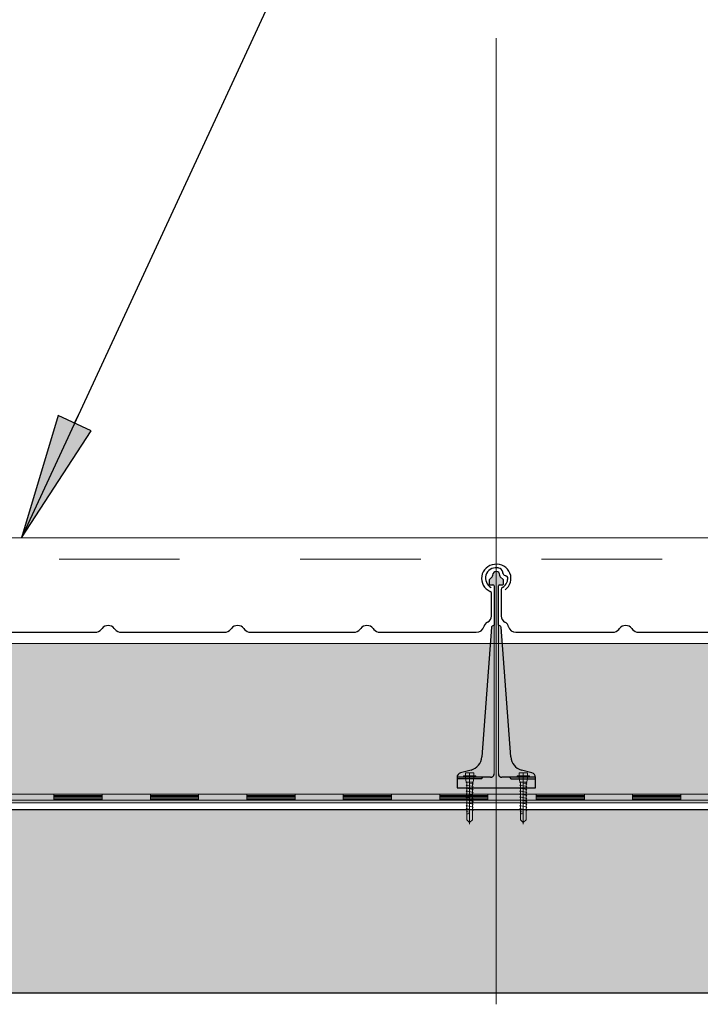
# Model space of a CAD drawing. Header units: metres. Extents: x 1316.5 to 1415.3, y -94.1 to -52.
# Tile 158 of 256: x 1350.583 to 1351.147, y -55.498 to -54.682. Entities that reach past the tile are written whole.
import ezdxf

# ---------------------------------------------------------------- set-up
doc = ezdxf.new("R2010")
doc.units = ezdxf.units.M
for name, pattern in [('AUSGEZOGEN', [0]), ('PUNKT2_S9', [0.0015, 0, -0.0015]), ('STRICHLINIE2_S3', [0.055, 0.04, -0.015]), ('STRICHPUNKT2_S5', [0.1, 0.07, -0.01, 0.01, -0.01])]:
    doc.linetypes.add(name, pattern=pattern)
for name, color, linetype, lineweight in [('XR$11$Achsen', 4, 'AUSGEZOGEN', 13), ('XR$11$Aufkantung', 4, 'AUSGEZOGEN', 13), ('XR$11$Design', 4, 'AUSGEZOGEN', 13), ('XR$11$Türen', 3, 'AUSGEZOGEN', 18), ('XR$11$V25', 4, 'AUSGEZOGEN', 13), ('XR$12$Text 1_100', 3, 'AUSGEZOGEN', 18), ('XR$13$Muster', 4, 'AUSGEZOGEN', 13), ('XR$13$STANDARD_1', 7, 'AUSGEZOGEN', 25)]:
    doc.layers.add(name, color=color, linetype=linetype, lineweight=lineweight)

# ---------------------------------------------------------------- blocks, each defined once
blk = doc.blocks.new('MUSTERELEMENT_84')
at = {"layer": 'XR$11$Design', "color": 4, "linetype": 'AUSGEZOGEN', "lineweight": 13, "transparency": 33554687}
for p, q in [((1350.53095, -55.32409), (1350.61091, -55.32409)), ((1350.61091, -55.32409), (1350.69086, -55.32409)), ((1350.61091, -55.32409), (1350.61091, -55.32909)), ((1350.61091, -55.32409), (1350.61091, -55.32909)), ((1350.65089, -55.32409), (1350.65089, -55.32909)), ((1350.69086, -55.32409), (1350.77082, -55.32409)), ((1350.69086, -55.32409), (1350.69086, -55.32909)), ((1350.69086, -55.32409), (1350.69086, -55.32909)), ((1350.73084, -55.32409), (1350.73084, -55.32909)), ((1350.77082, -55.32409), (1350.85078, -55.32409)), ((1350.77082, -55.32409), (1350.77082, -55.32909)), ((1350.77082, -55.32409), (1350.77082, -55.32909)), ((1350.8108, -55.32409), (1350.8108, -55.32909)), ((1350.85078, -55.32409), (1350.93074, -55.32409)), ((1350.85078, -55.32409), (1350.85078, -55.32909)), ((1350.85078, -55.32409), (1350.85078, -55.32909)), ((1350.89076, -55.32409), (1350.89076, -55.32909)), ((1350.93074, -55.32409), (1351.0107, -55.32409)), ((1350.93074, -55.32409), (1350.93074, -55.32909)), ((1350.93074, -55.32409), (1350.93074, -55.32909)), ((1350.97072, -55.32409), (1350.97072, -55.32909)), ((1351.0107, -55.32409), (1351.09065, -55.32409)), ((1351.0107, -55.32409), (1351.0107, -55.32909)), ((1351.0107, -55.32409), (1351.0107, -55.32909)), ((1351.05068, -55.32409), (1351.05068, -55.32909)), ((1351.09065, -55.32409), (1351.17061, -55.32409)), ((1351.09065, -55.32409), (1351.09065, -55.32909)), ((1351.09065, -55.32409), (1351.09065, -55.32909)), ((1351.13063, -55.32409), (1351.13063, -55.32909)), ((1350.53095, -55.32909), (1350.61091, -55.32909)), ((1350.61091, -55.32509), (1350.65089, -55.32509)), ((1350.61091, -55.32609), (1350.65089, -55.32609)), ((1350.61091, -55.32709), (1350.65089, -55.32709)), ((1350.61091, -55.32809), (1350.65089, -55.32809)), ((1350.61091, -55.32909), (1350.69086, -55.32909)), ((1350.69086, -55.32509), (1350.73084, -55.32509)), ((1350.69086, -55.32609), (1350.73084, -55.32609)), ((1350.69086, -55.32709), (1350.73084, -55.32709)), ((1350.69086, -55.32809), (1350.73084, -55.32809)), ((1350.69086, -55.32909), (1350.77082, -55.32909)), ((1350.77082, -55.32509), (1350.8108, -55.32509)), ((1350.77082, -55.32609), (1350.8108, -55.32609)), ((1350.77082, -55.32709), (1350.8108, -55.32709)), ((1350.77082, -55.32809), (1350.8108, -55.32809)), ((1350.77082, -55.32909), (1350.85078, -55.32909)), ((1350.85078, -55.32509), (1350.89076, -55.32509)), ((1350.85078, -55.32609), (1350.89076, -55.32609)), ((1350.85078, -55.32709), (1350.89076, -55.32709)), ((1350.85078, -55.32809), (1350.89076, -55.32809)), ((1350.85078, -55.32909), (1350.93074, -55.32909)), ((1350.93074, -55.32509), (1350.97072, -55.32509)), ((1350.93074, -55.32609), (1350.97072, -55.32609)), ((1350.93074, -55.32709), (1350.97072, -55.32709)), ((1350.93074, -55.32809), (1350.97072, -55.32809)), ((1350.93074, -55.32909), (1351.0107, -55.32909)), ((1351.0107, -55.32509), (1351.05068, -55.32509)), ((1351.0107, -55.32609), (1351.05068, -55.32609)), ((1351.0107, -55.32709), (1351.05068, -55.32709)), ((1351.0107, -55.32809), (1351.05068, -55.32809)), ((1351.0107, -55.32909), (1351.09065, -55.32909)), ((1351.09065, -55.32509), (1351.13063, -55.32509)), ((1351.09065, -55.32609), (1351.13063, -55.32609)), ((1351.09065, -55.32709), (1351.13063, -55.32709)), ((1351.09065, -55.32809), (1351.13063, -55.32809)), ((1351.09065, -55.32909), (1351.17061, -55.32909))]:
    blk.add_line(p, q, dxfattribs=at)
blk = doc.blocks.new('NSY101')
at = {"color": 0, "linetype": 'ByBlock', "lineweight": -2}
blk.add_circle((0, 0), 0.005, dxfattribs=at)
blk = doc.blocks.new('U7_2')
at = {"linetype": 'AUSGEZOGEN', "transparency": 33554687}
for p, q in [((-5, 1.97), (-5, 1.17)), ((-4.9, 2.07), (4.9, 2.07)), ((-4.9, 1.07), (4.9, 1.07)), ((-3.5, 3.87), (-3.5, 2.27)), ((-3.46, 0.82), (-2.94, -2.1)), ((-3.3, 4.07), (-0.2, 4.07)), ((0, 3.87), (0, 2.07)), ((0.2, 4.07), (3.3, 4.07)), ((3.46, 0.82), (2.94, -2.1)), ((3.5, 3.87), (3.5, 2.27)), ((5, 1.97), (5, 1.17)), ((-2.33, -2.93), (-3, -3.2)), ((0, -2.99), (-3, -3.2)), ((-3, -3.2), (-2.33, -3.68)), ((3, -4.1), (-3, -5.15)), ((-2.33, -4.89), (-3, -5.15)), ((-3, -5.15), (-2.33, -5.63)), ((3, -6.05), (-3, -7.1)), ((-2.84, -2.18), (2.84, -2.18)), ((-2.77, -2.18), (-2.75, -2.35)), ((-2.33, -2.73), (-2.33, -2.93)), ((-2.33, -3.68), (-2.33, -4.89)), ((-2.33, -5.63), (-2.33, -6.84)), ((2.32, -2.73), (2.32, -3.91)), ((2.32, -3.91), (3, -4.1)), ((3, -4.1), (2.32, -4.65)), ((2.32, -4.65), (2.32, -5.86)), ((2.32, -5.86), (3, -6.05)), ((3, -6.05), (2.32, -6.6)), ((2.77, -2.18), (2.75, -2.35)), ((-2.33, -6.84), (-3, -7.1)), ((-3, -7.1), (-2.33, -7.58)), ((3, -8), (-3, -9.05)), ((-2.33, -8.79), (-3, -9.05)), ((-3, -9.05), (-2.33, -9.53)), ((3, -9.95), (-3, -11)), ((-2.33, -10.74), (-3, -11)), ((-3, -11), (-2.33, -11.48)), ((3, -11.9), (-3, -12.95)), ((-2.33, -12.69), (-3, -12.95)), ((-3, -12.95), (-2.33, -13.43)), ((-2.33, -7.58), (-2.33, -8.79)), ((-2.33, -9.53), (-2.33, -10.74)), ((-2.33, -11.48), (-2.33, -12.69)), ((2.32, -6.6), (2.32, -7.81)), ((2.32, -7.81), (3, -8)), ((3, -8), (2.32, -8.55)), ((2.32, -8.55), (2.32, -9.76)), ((2.32, -9.76), (3, -9.95)), ((3, -9.95), (2.32, -10.5)), ((2.32, -10.5), (2.32, -11.71)), ((2.32, -11.71), (3, -11.9)), ((3, -11.9), (2.32, -12.45)), ((2.32, -12.45), (2.32, -13.66)), ((3, -13.85), (-3, -14.9)), ((-2.33, -14.64), (-3, -14.9)), ((-3, -14.9), (-2.33, -15.38)), ((3, -15.8), (-3, -16.85)), ((-2.33, -16.59), (-3, -16.85)), ((-3, -16.85), (-2.33, -17.33)), ((3, -17.75), (-3, -18.8)), ((-2.3, -18.53), (-3, -18.8)), ((-3, -18.8), (-2.28, -19.31)), ((-2.33, -13.43), (-2.33, -14.64)), ((-2.33, -15.38), (-2.33, -16.59)), ((-2.33, -17.33), (-2.3, -18.53)), ((-2.28, -19.31), (-2.26, -20.47)), ((2.3, -18.32), (2.28, -19.5)), ((2.28, -19.5), (3, -19.7)), ((3, -17.75), (2.3, -18.32)), ((2.32, -13.66), (3, -13.85)), ((3, -13.85), (2.32, -14.4)), ((2.32, -14.4), (2.32, -15.61)), ((2.32, -15.61), (3, -15.8)), ((3, -15.8), (2.32, -16.35)), ((2.32, -16.35), (2.32, -17.33)), ((2.32, -17.33), (2.32, -17.56)), ((2.32, -17.56), (3, -17.75)), ((3, -19.7), (-3, -20.75)), ((-2.26, -20.47), (-3, -20.75)), ((-3, -20.75), (-2.24, -21.28)), ((-2.24, -21.28), (-2.23, -22.18)), ((-2.23, -22.18), (-2.23, -27.06)), ((0, -24.04), (0, -28.93)), ((2.61, -21.73), (0.4, -22.03)), ((2.23, -22.07), (2.22, -22.18)), ((2.22, -22.18), (2.22, -27.06)), ((2.61, -21.73), (2.23, -22.07)), ((2.26, -20.3), (2.24, -21.58)), ((2.24, -21.58), (2.61, -21.73)), ((3, -19.7), (2.26, -20.3)), ((-2.23, -27.06), (0, -28.93)), ((2.22, -27.06), (0, -28.93))]:
    blk.add_line(p, q, dxfattribs=at)
at = {"linetype": 'STRICHPUNKT2_S5', "transparency": 33554687}
blk.add_line((0, 3.87), (0, -29.93), dxfattribs=at)
at = {"linetype": 'AUSGEZOGEN', "transparency": 33554687}
for centre, radius, start, end in [((-4.9, 1.97), 0.1, 90, 180), ((-4.9, 1.17), 0.1, 180, 270), ((-3.75, 0.77), 0.3, 10, 90), ((-3.7, 2.27), 0.2, 270, 0), ((-3.3, 3.87), 0.2, 90, 180), ((-0.2, 3.87), 0.2, 0, 90), ((0.2, 3.87), 0.2, 90, 180), ((3.3, 3.87), 0.2, 0, 90), ((3.75, 0.77), 0.3, 90, 170), ((3.7, 2.27), 0.2, 180, 270), ((4.9, 1.97), 0.1, 0, 90), ((4.9, 1.17), 0.1, 270, 0), ((-2.84, -2.08), 0.1, 190, 270), ((-2.65, -2.33), 0.1, 190, 270), ((-2.63, -2.73), 0.3, 0, 90), ((2.62, -2.73), 0.3, 90, 180), ((2.65, -2.33), 0.1, 270, 350), ((2.84, -2.08), 0.1, 270, 350), ((1.11, -24.04), 1.11, 0, 180)]:
    blk.add_arc(centre, radius, start, end, dxfattribs=at)
blk = doc.blocks.new('COMPLEXOBJECT_162')
at = {"transparency": 33554687}
for p, q in [((1350.98172, -55.15422), (1350.98172, -55.17649)), ((1351.40263, -55.17649), (1351.40263, -55.15743)), ((1350.99393, -55.18983), (1351.07404, -55.18982)), ((1351.07915, -55.18741), (1351.07979, -55.18658)), ((1351.09, -55.18658), (1351.09065, -55.18741)), ((1351.09575, -55.18982), (1351.18129, -55.18983)), ((1351.1864, -55.18743), (1351.18704, -55.1866)), ((1351.19725, -55.1866), (1351.1979, -55.18743)), ((1351.203, -55.18983), (1351.28854, -55.18983)), ((1351.29365, -55.18743), (1351.29429, -55.1866)), ((1351.3045, -55.1866), (1351.30515, -55.18743)), ((1351.31025, -55.18983), (1351.38985, -55.18983))]:
    blk.add_line(p, q, dxfattribs=at)
for centre, major_axis, ratio, start_param, end_param in [((1350.97741, -55.14496), (0.0087, 0), 0.997606, 1.465877, 4.233579), ((1350.97741, -55.14495), (0.00958, 0), 0.905277, 1.310139, 1.634821), ((1350.97893, -55.13993), (0.00384, 0), 0.905277, 0.747625, 1.318651), ((1351.40663, -55.14519), (0.01221, 0), 0.964759, 5.358492, 10.570908), ((1350.97893, -55.13993), (0.00384, 0), 0.905277, 0.123201, 0.747625), ((1350.98701, -55.13949), (0.00428, 0), 0.905277, 3.145413, 3.651819), ((1350.98647, -55.13969), (0.0037, 0), 0.905277, 3.671389, 4.493692), ((1350.98537, -55.14452), (0.00175, 0), 0.905277, 0.122654, 1.403271), ((1350.97726, -55.14521), (0.0099, 0), 0.905277, 5.919137, 6.381942), ((1350.98363, -55.15422), (0.00192, 0), 0.905277, 2.093897, 3.141593), ((1350.97726, -55.14521), (0.0099, 0), 0.905277, 5.291178, 5.919137), ((1351.40063, -55.15744), (0.002, 0), 0.868191, 0, 1.065955), ((1350.98795, -55.17649), (0.00623, 0), 0.905277, 3.141593, 4.18879), ((1351.39613, -55.17649), (0.0065, 0), 0.868191, 5.235988, 6.283185), ((1350.98172, -55.18626), (0.00623, 0), 0.905277, 0.184767, 1.047198), ((1350.99397, -55.18419), (0.00623, 0), 0.905277, 3.32636, 4.712389), ((1351.0849, -55.18982), (0.00623, 0), 0.905277, 0.610865, 2.530727), ((1351.19215, -55.18983), (0.00623, 0), 0.905277, 0.610865, 2.530727), ((1351.2994, -55.18983), (0.00623, 0), 0.905277, 0.610865, 2.530727), ((1351.38985, -55.18419), (0.0065, 0), 0.868191, 4.712389, 6.098418), ((1351.40263, -55.18626), (0.0065, 0), 0.868191, 2.094395, 2.956825), ((1351.07404, -55.18417), (0.00623, 0), 0.905277, 4.712389, 5.67232), ((1351.09575, -55.18417), (0.00623, 0), 0.905277, 3.752458, 4.712389), ((1351.18129, -55.18419), (0.00623, 0), 0.905277, 4.712389, 5.67232), ((1351.203, -55.18419), (0.00623, 0), 0.905277, 3.752458, 4.712389), ((1351.28854, -55.18419), (0.00623, 0), 0.905277, 4.712389, 5.67232), ((1351.31025, -55.18419), (0.00623, 0), 0.905277, 3.752458, 4.712389)]:
    blk.add_ellipse(centre, major_axis=major_axis, ratio=ratio, start_param=start_param, end_param=end_param, dxfattribs=at)
blk = doc.blocks.new('COMPLEXOBJECT_163')
at = {"transparency": 33554687}
for p, q in [((1350.55272, -55.15422), (1350.55272, -55.17649)), ((1350.97363, -55.17649), (1350.97363, -55.15743)), ((1350.56493, -55.18983), (1350.64504, -55.18982)), ((1350.65015, -55.18741), (1350.65079, -55.18658)), ((1350.661, -55.18658), (1350.66165, -55.18741)), ((1350.66675, -55.18982), (1350.75229, -55.18983)), ((1350.7574, -55.18743), (1350.75804, -55.1866)), ((1350.76825, -55.1866), (1350.7689, -55.18743)), ((1350.774, -55.18983), (1350.85954, -55.18983)), ((1350.86465, -55.18743), (1350.86529, -55.1866)), ((1350.8755, -55.1866), (1350.87615, -55.18743)), ((1350.88125, -55.18983), (1350.96085, -55.18983))]:
    blk.add_line(p, q, dxfattribs=at)
for centre, major_axis, ratio, start_param, end_param in [((1350.54841, -55.14496), (0.0087, 0), 0.997606, 1.465877, 4.233579), ((1350.54841, -55.14495), (0.00958, 0), 0.905277, 1.310139, 1.634821), ((1350.54993, -55.13993), (0.00384, 0), 0.905277, 0.747625, 1.318651), ((1350.97763, -55.14519), (0.01221, 0), 0.964759, 5.358492, 10.570908), ((1350.54993, -55.13993), (0.00384, 0), 0.905277, 0.123201, 0.747625), ((1350.55801, -55.13949), (0.00428, 0), 0.905277, 3.145413, 3.651819), ((1350.55747, -55.13969), (0.0037, 0), 0.905277, 3.671389, 4.493692), ((1350.55637, -55.14452), (0.00175, 0), 0.905277, 0.122654, 1.403271), ((1350.54826, -55.14521), (0.0099, 0), 0.905277, 5.919137, 6.381942), ((1350.55463, -55.15422), (0.00192, 0), 0.905277, 2.093897, 3.141593), ((1350.54826, -55.14521), (0.0099, 0), 0.905277, 5.291178, 5.919137), ((1350.97163, -55.15744), (0.002, 0), 0.868191, 0, 1.065955), ((1350.55895, -55.17649), (0.00623, 0), 0.905277, 3.141593, 4.18879), ((1350.96713, -55.17649), (0.0065, 0), 0.868191, 5.235988, 6.283185), ((1350.55272, -55.18627), (0.00623, 0), 0.905277, 0.184767, 1.047198), ((1350.56497, -55.18419), (0.00623, 0), 0.905277, 3.32636, 4.712389), ((1350.6559, -55.18982), (0.00623, 0), 0.905277, 0.610865, 2.530727), ((1350.76315, -55.18983), (0.00623, 0), 0.905277, 0.610865, 2.530727), ((1350.8704, -55.18983), (0.00623, 0), 0.905277, 0.610865, 2.530727), ((1350.96085, -55.18419), (0.0065, 0), 0.868191, 4.712389, 6.098418), ((1350.97363, -55.18627), (0.0065, 0), 0.868191, 2.094395, 2.956825), ((1350.64504, -55.18417), (0.00623, 0), 0.905277, 4.712389, 5.67232), ((1350.66675, -55.18417), (0.00623, 0), 0.905277, 3.752458, 4.712389), ((1350.75229, -55.18419), (0.00623, 0), 0.905277, 4.712389, 5.67232), ((1350.774, -55.18419), (0.00623, 0), 0.905277, 3.752458, 4.712389), ((1350.85954, -55.18419), (0.00623, 0), 0.905277, 4.712389, 5.67232), ((1350.88125, -55.18419), (0.00623, 0), 0.905277, 3.752458, 4.712389)]:
    blk.add_ellipse(centre, major_axis=major_axis, ratio=ratio, start_param=start_param, end_param=end_param, dxfattribs=at)

msp = doc.modelspace()

# ---------------------------------------------------------------- hatches: boundary and pattern name
at = {"layer": 'XR$11$V25', "transparency": 33554687}
msp.add_hatch(color=253, dxfattribs=at).paths.add_polyline_path([(1351.00717, -55.30642), (1350.99853, -55.3041), (1350.99806, -55.30397), (1350.99761, -55.30381), (1350.99715, -55.30364), (1350.99671, -55.30345), (1350.99627, -55.30324), (1350.99584, -55.30302), (1350.99542, -55.30277), (1350.99501, -55.30252), (1350.99462, -55.30224), (1350.99423, -55.30195), (1350.99386, -55.30164), (1350.99349, -55.30132), (1350.99314, -55.30099), (1350.99281, -55.30064), (1350.99249, -55.30027), (1350.99218, -55.2999), (1350.99189, -55.29951), (1350.99162, -55.29911), (1350.99136, -55.2987), (1350.99112, -55.29828), (1350.9909, -55.29785), (1350.99069, -55.29742), (1350.9905, -55.29697), (1350.99033, -55.29652), (1350.99018, -55.29606), (1350.99004, -55.29559), (1350.98993, -55.29512), (1350.98983, -55.29465), (1350.98976, -55.29417), (1350.9897, -55.29369), (1350.98966, -55.29321), (1350.98162, -55.18565), (1350.98162, -55.18562), (1350.98162, -55.18559), (1350.98161, -55.18556), (1350.98161, -55.18552), (1350.9816, -55.18549), (1350.98159, -55.18546), (1350.98159, -55.18543), (1350.98158, -55.1854), (1350.98157, -55.18537), (1350.98155, -55.18534), (1350.98154, -55.18531), (1350.98153, -55.18528), (1350.98152, -55.18525), (1350.9815, -55.18523), (1350.98148, -55.1852), (1350.98147, -55.18517), (1350.98145, -55.18514), (1350.98143, -55.18512), (1350.98141, -55.18509), (1350.98139, -55.18507), (1350.98137, -55.18504), (1350.98135, -55.18502), (1350.98133, -55.185), (1350.9813, -55.18497), (1350.98128, -55.18495), (1350.98126, -55.18493), (1350.98123, -55.18491), (1350.98121, -55.18489), (1350.98118, -55.18488), (1350.98115, -55.18486), (1350.98113, -55.18484), (1350.97938, -55.18383), (1350.97938, -55.1514), (1350.97938, -55.15135), (1350.97938, -55.1513), (1350.97939, -55.15125), (1350.9794, -55.1512), (1350.97941, -55.15115), (1350.97943, -55.1511), (1350.97944, -55.15105), (1350.97946, -55.15101), (1350.97948, -55.15096), (1350.9795, -55.15092), (1350.97953, -55.15087), (1350.97956, -55.15083), (1350.97959, -55.15079), (1350.97962, -55.15075), (1350.97965, -55.15071), (1350.97969, -55.15068), (1350.97973, -55.15064), (1350.97977, -55.15061), (1350.97981, -55.15058), (1350.97985, -55.15055), (1350.97989, -55.15053), (1350.97994, -55.1505), (1350.97998, -55.15048), (1350.98003, -55.15046), (1350.98008, -55.15045), (1350.98013, -55.15043), (1350.98018, -55.15042), (1350.98023, -55.15041), (1350.98028, -55.15041), (1350.98033, -55.1504), (1350.98038, -55.1504), (1350.98313, -55.1504), (1350.98315, -55.1504), (1350.98318, -55.1504), (1350.9832, -55.1504), (1350.98323, -55.15039), (1350.98325, -55.15039), (1350.98328, -55.15038), (1350.9833, -55.15037), (1350.98333, -55.15036), (1350.98335, -55.15035), (1350.98337, -55.15034), (1350.98339, -55.15033), (1350.98341, -55.15031), (1350.98344, -55.1503), (1350.98345, -55.15028), (1350.98347, -55.15026), (1350.98349, -55.15025), (1350.98351, -55.15023), (1350.98352, -55.15021), (1350.98354, -55.15019), (1350.98355, -55.15017), (1350.98357, -55.15014), (1350.98358, -55.15012), (1350.98359, -55.1501), (1350.9836, -55.15008), (1350.98361, -55.15005), (1350.98361, -55.15003), (1350.98362, -55.15), (1350.98362, -55.14998), (1350.98363, -55.14995), (1350.98363, -55.14993), (1350.98363, -55.1499), (1350.98363, -55.14682), (1350.98363, -55.14679), (1350.98363, -55.14677), (1350.98363, -55.14674), (1350.98362, -55.14672), (1350.98362, -55.14669), (1350.98362, -55.14666), (1350.98361, -55.14664), (1350.98361, -55.14662), (1350.9836, -55.14659), (1350.9836, -55.14657), (1350.98359, -55.14654), (1350.98358, -55.14652), (1350.98358, -55.14649), (1350.98357, -55.14647), (1350.98356, -55.14645), (1350.98355, -55.14642), (1350.98354, -55.1464), (1350.98353, -55.14638), (1350.98352, -55.14635), (1350.9835, -55.14633), (1350.98349, -55.14631), (1350.98348, -55.14629), (1350.98346, -55.14627), (1350.98345, -55.14625), (1350.98344, -55.14622), (1350.98342, -55.1462), (1350.9834, -55.14618), (1350.98339, -55.14617), (1350.98337, -55.14615), (1350.98335, -55.14613), (1350.98334, -55.14611), (1350.98092, -55.1437), (1350.9809, -55.14368), (1350.98089, -55.14366), (1350.98087, -55.14364), (1350.98085, -55.14362), (1350.98084, -55.1436), (1350.98082, -55.14358), (1350.98081, -55.14356), (1350.98079, -55.14354), (1350.98078, -55.14352), (1350.98077, -55.1435), (1350.98075, -55.14347), (1350.98074, -55.14345), (1350.98073, -55.14343), (1350.98072, -55.14341), (1350.98071, -55.14338), (1350.9807, -55.14336), (1350.98069, -55.14334), (1350.98068, -55.14331), (1350.98068, -55.14329), (1350.98067, -55.14326), (1350.98066, -55.14324), (1350.98066, -55.14321), (1350.98065, -55.14319), (1350.98064, -55.14316), (1350.98064, -55.14314), (1350.98064, -55.14311), (1350.98063, -55.14309), (1350.98063, -55.14306), (1350.98063, -55.14304), (1350.98063, -55.14301), (1350.98063, -55.14299), (1350.98063, -55.1424), (1350.98061, -55.1421), (1350.98057, -55.1418), (1350.98049, -55.1415), (1350.98039, -55.14122), (1350.98025, -55.14095), (1350.98009, -55.14069), (1350.97991, -55.14045), (1350.9797, -55.14023), (1350.97947, -55.14003), (1350.97922, -55.13986), (1350.97895, -55.13971), (1350.97867, -55.13959), (1350.97838, -55.1395), (1350.97808, -55.13944), (1350.97778, -55.13941), (1350.97748, -55.13941), (1350.97717, -55.13944), (1350.97688, -55.1395), (1350.97659, -55.13959), (1350.97631, -55.13971), (1350.97604, -55.13986), (1350.97579, -55.14003), (1350.97556, -55.14023), (1350.97535, -55.14045), (1350.97517, -55.14069), (1350.97501, -55.14095), (1350.97487, -55.14122), (1350.97477, -55.1415), (1350.97469, -55.1418), (1350.97464, -55.1421), (1350.97463, -55.1424), (1350.97463, -55.14299), (1350.97463, -55.14301), (1350.97463, -55.14304), (1350.97463, -55.14306), (1350.97462, -55.14309), (1350.97462, -55.14311), (1350.97462, -55.14314), (1350.97461, -55.14316), (1350.97461, -55.14319), (1350.9746, -55.14321), (1350.9746, -55.14324), (1350.97459, -55.14326), (1350.97458, -55.14329), (1350.97458, -55.14331), (1350.97457, -55.14334), (1350.97456, -55.14336), (1350.97455, -55.14338), (1350.97454, -55.14341), (1350.97453, -55.14343), (1350.97452, -55.14345), (1350.9745, -55.14347), (1350.97449, -55.1435), (1350.97448, -55.14352), (1350.97446, -55.14354), (1350.97445, -55.14356), (1350.97444, -55.14358), (1350.97442, -55.1436), (1350.9744, -55.14362), (1350.97439, -55.14364), (1350.97437, -55.14366), (1350.97435, -55.14368), (1350.97434, -55.1437), (1350.97192, -55.14611), (1350.9719, -55.14613), (1350.97189, -55.14615), (1350.97187, -55.14617), (1350.97185, -55.14618), (1350.97184, -55.1462), (1350.97182, -55.14622), (1350.97181, -55.14625), (1350.97179, -55.14627), (1350.97178, -55.14629), (1350.97177, -55.14631), (1350.97175, -55.14633), (1350.97174, -55.14635), (1350.97173, -55.14638), (1350.97172, -55.1464), (1350.97171, -55.14642), (1350.9717, -55.14645), (1350.97169, -55.14647), (1350.97168, -55.14649), (1350.97168, -55.14652), (1350.97167, -55.14654), (1350.97166, -55.14657), (1350.97166, -55.14659), (1350.97165, -55.14662), (1350.97164, -55.14664), (1350.97164, -55.14666), (1350.97164, -55.14669), (1350.97163, -55.14672), (1350.97163, -55.14674), (1350.97163, -55.14677), (1350.97163, -55.14679), (1350.97163, -55.14682), (1350.97163, -55.1499), (1350.97163, -55.14993), (1350.97163, -55.14995), (1350.97163, -55.14998), (1350.97164, -55.15), (1350.97165, -55.15003), (1350.97165, -55.15005), (1350.97166, -55.15008), (1350.97167, -55.1501), (1350.97168, -55.15012), (1350.97169, -55.15014), (1350.9717, -55.15017), (1350.97172, -55.15019), (1350.97173, -55.15021), (1350.97175, -55.15023), (1350.97177, -55.15025), (1350.97178, -55.15026), (1350.9718, -55.15028), (1350.97182, -55.1503), (1350.97184, -55.15031), (1350.97186, -55.15033), (1350.97189, -55.15034), (1350.97191, -55.15035), (1350.97193, -55.15036), (1350.97196, -55.15037), (1350.97198, -55.15038), (1350.972, -55.15039), (1350.97203, -55.15039), (1350.97205, -55.1504), (1350.97208, -55.1504), (1350.9721, -55.1504), (1350.97213, -55.1504), (1350.97488, -55.1504), (1350.97493, -55.1504), (1350.97498, -55.15041), (1350.97503, -55.15041), (1350.97508, -55.15042), (1350.97513, -55.15043), (1350.97518, -55.15045), (1350.97523, -55.15046), (1350.97527, -55.15048), (1350.97532, -55.1505), (1350.97536, -55.15053), (1350.97541, -55.15055), (1350.97545, -55.15058), (1350.97549, -55.15061), (1350.97553, -55.15064), (1350.97557, -55.15068), (1350.9756, -55.15071), (1350.97564, -55.15075), (1350.97567, -55.15079), (1350.9757, -55.15083), (1350.97573, -55.15087), (1350.97575, -55.15092), (1350.97578, -55.15096), (1350.9758, -55.15101), (1350.97582, -55.15105), (1350.97583, -55.1511), (1350.97585, -55.15115), (1350.97586, -55.1512), (1350.97587, -55.15125), (1350.97587, -55.1513), (1350.97588, -55.15135), (1350.97588, -55.1514), (1350.97588, -55.18383), (1350.97413, -55.18484), (1350.97411, -55.18486), (1350.97408, -55.18488), (1350.97405, -55.18489), (1350.97403, -55.18491), (1350.974, -55.18493), (1350.97398, -55.18495), (1350.97395, -55.18497), (1350.97393, -55.185), (1350.97391, -55.18502), (1350.97389, -55.18504), (1350.97387, -55.18507), (1350.97385, -55.18509), (1350.97383, -55.18512), (1350.97381, -55.18514), (1350.97379, -55.18517), (1350.97377, -55.1852), (1350.97376, -55.18523), (1350.97374, -55.18525), (1350.97373, -55.18528), (1350.97372, -55.18531), (1350.9737, -55.18534), (1350.97369, -55.18537), (1350.97368, -55.1854), (1350.97367, -55.18543), (1350.97366, -55.18546), (1350.97366, -55.18549), (1350.97365, -55.18552), (1350.97364, -55.18556), (1350.97364, -55.18559), (1350.97364, -55.18562), (1350.97363, -55.18565), (1350.9656, -55.29321), (1350.96556, -55.29369), (1350.9655, -55.29417), (1350.96543, -55.29465), (1350.96533, -55.29512), (1350.96522, -55.29559), (1350.96508, -55.29606), (1350.96493, -55.29652), (1350.96476, -55.29697), (1350.96457, -55.29742), (1350.96437, -55.29785), (1350.96414, -55.29828), (1350.9639, -55.2987), (1350.96364, -55.29911), (1350.96337, -55.29951), (1350.96308, -55.2999), (1350.96277, -55.30027), (1350.96245, -55.30064), (1350.96212, -55.30099), (1350.96177, -55.30132), (1350.96141, -55.30164), (1350.96103, -55.30195), (1350.96065, -55.30224), (1350.96025, -55.30252), (1350.95984, -55.30277), (1350.95942, -55.30302), (1350.95899, -55.30324), (1350.95855, -55.30345), (1350.95811, -55.30364), (1350.95766, -55.30381), (1350.9572, -55.30397), (1350.95673, -55.3041), (1350.94809, -55.30642), (1350.94793, -55.30647), (1350.94777, -55.30652), (1350.94761, -55.30658), (1350.94746, -55.30665), (1350.94731, -55.30672), (1350.94716, -55.3068), (1350.94701, -55.30689), (1350.94687, -55.30698), (1350.94673, -55.30708), (1350.9466, -55.30719), (1350.94647, -55.3073), (1350.94635, -55.30741), (1350.94623, -55.30753), (1350.94612, -55.30766), (1350.94601, -55.30779), (1350.94591, -55.30792), (1350.94581, -55.30806), (1350.94572, -55.3082), (1350.94563, -55.30835), (1350.94555, -55.30849), (1350.94548, -55.30865), (1350.94542, -55.3088), (1350.94536, -55.30896), (1350.9453, -55.30912), (1350.94526, -55.30928), (1350.94522, -55.30945), (1350.94519, -55.30961), (1350.94516, -55.30978), (1350.94515, -55.30995), (1350.94513, -55.31012), (1350.94513, -55.31029), (1350.94513, -55.31889), (1351.01013, -55.31889), (1351.01013, -55.31029), (1351.01013, -55.31012), (1351.01012, -55.30995), (1351.0101, -55.30978), (1351.01007, -55.30961), (1351.01004, -55.30945), (1351.01, -55.30928), (1351.00996, -55.30912), (1351.00991, -55.30896), (1351.00985, -55.3088), (1351.00978, -55.30865), (1351.00971, -55.30849), (1351.00963, -55.30835), (1351.00954, -55.3082), (1351.00945, -55.30806), (1351.00936, -55.30792), (1351.00925, -55.30779), (1351.00915, -55.30766), (1351.00903, -55.30753), (1351.00891, -55.30741), (1351.00879, -55.3073), (1351.00866, -55.30719), (1351.00853, -55.30708), (1351.00839, -55.30698), (1351.00825, -55.30689), (1351.0081, -55.3068), (1351.00796, -55.30672), (1351.0078, -55.30665), (1351.00765, -55.30658), (1351.00749, -55.30652), (1351.00733, -55.30647)])
at = {"layer": 'XR$12$Text 1_100', "linetype": 'AUSGEZOGEN', "lineweight": 25, "transparency": 33554687}
msp.add_hatch(color=7, dxfattribs=at).paths.add_polyline_path([(1350.61448, -55.01005), (1350.58397, -55.11163), (1350.6417, -55.02265)])
at = {"layer": 'XR$13$Muster', "linetype": 'AUSGEZOGEN', "lineweight": 13, "transparency": 33554687}
h = msp.add_hatch(dxfattribs=at)
h.set_pattern_fill('MUSTER', color=52, scale=0.0675, style=0, pattern_type=2)
h.set_pattern_definition([(0, (0.135, 0.135), (0.0675, 0.0675), [0.0675, -0.0675]), (90, (0.135, 0.135), (-0.0675, 0.0675), [0.0675, -0.0675])])
h.paths.add_polyline_path([(1342.77018, -55.33124), (1361.33018, -55.33124), (1361.33015, -55.19908), (1342.77015, -55.19908)], flags=0)
at = {"layer": 'XR$13$STANDARD_1', "linetype": 'AUSGEZOGEN', "lineweight": 13, "transparency": 33554687}
msp.add_hatch(color=253, dxfattribs=at).paths.add_polyline_path([(1342.77018, -55.48866), (1361.32018, -55.48866), (1361.32018, -55.33666), (1342.77018, -55.33666)])

# ---------------------------------------------------------------- linework, layer by layer
at = {"color": 4, "transparency": 33554687}
for p, q in [((1350.97434, -55.1437), (1350.97192, -55.14611)), ((1350.97463, -55.1424), (1350.97463, -55.14299)), ((1350.98063, -55.14299), (1350.98063, -55.1424)), ((1350.98334, -55.14611), (1350.98092, -55.1437)), ((1350.97163, -55.14682), (1350.97163, -55.1499)), ((1350.97213, -55.1504), (1350.97488, -55.1504)), ((1350.98038, -55.1504), (1350.98313, -55.1504)), ((1350.98363, -55.1499), (1350.98363, -55.14682)), ((1350.97363, -55.18565), (1350.9656, -55.29321)), ((1350.98966, -55.29321), (1350.98162, -55.18565)), ((1350.95673, -55.3041), (1350.94809, -55.30642)), ((1351.00717, -55.30642), (1350.99853, -55.3041)), ((1350.96563, -55.31109), (1350.96663, -55.31009)), ((1350.96563, -55.31139), (1350.96563, -55.31109)), ((1350.98963, -55.31109), (1350.98863, -55.31009)), ((1350.98963, -55.31139), (1350.98963, -55.31109))]:
    msp.add_line(p, q, dxfattribs=at)
at = {"color": 4, "linetype": 'STRICHLINIE2_S3', "transparency": 33554687}
for p, q in [((1350.97288, -55.31009), (1350.94513, -55.31009)), ((1350.96563, -55.31139), (1350.94513, -55.31139)), ((1351.01013, -55.31009), (1350.98238, -55.31009)), ((1350.98963, -55.31139), (1351.01013, -55.31139))]:
    msp.add_line(p, q, dxfattribs=at)
at = {"color": 4, "transparency": 33554687}
for points in [[(1350.97588, -55.1514), (1350.97588, -55.18383), (1350.97413, -55.18484)], [(1350.98113, -55.18484), (1350.97938, -55.18383), (1350.97938, -55.1514)], [(1350.94513, -55.31029), (1350.94513, -55.31889), (1351.01013, -55.31889), (1351.01013, -55.31029)]]:
    msp.add_lwpolyline(points, dxfattribs=at)
for centre, radius, start, end in [((1350.97363, -55.14299), 0.001, 315, 0), ((1350.97763, -55.1424), 0.003, 0, 180), ((1350.98163, -55.14299), 0.001, 180, 225), ((1350.97263, -55.14682), 0.001, 135, 180), ((1350.97213, -55.1499), 0.0005, 180, 270), ((1350.97488, -55.1514), 0.001, 0, 90), ((1350.98038, -55.1514), 0.001, 90, 180), ((1350.98313, -55.1499), 0.0005, 270, 0), ((1350.98263, -55.14682), 0.001, 0, 45), ((1350.97463, -55.18571), 0.001, 120, 176.67911), ((1350.98063, -55.18571), 0.001, 3.32089, 60), ((1350.95362, -55.29251), 0.012, 285.03542, 356.67911), ((1351.00164, -55.29251), 0.012, 183.32089, 254.96458), ((1350.94913, -55.31028), 0.004, 105.03539, 180.03507), ((1351.00613, -55.31028), 0.004, 359.96493, 74.96461)]:
    msp.add_arc(centre, radius, start, end, dxfattribs=at)
at = {"color": 4, "linetype": 'STRICHLINIE2_S3', "transparency": 33554687}
for centre, start, end in [((1350.97288, -55.30709), 270, 0), ((1350.98238, -55.30709), 180, 270)]:
    msp.add_arc(centre, 0.003, start, end, dxfattribs=at)
at = {"layer": 'XR$11$Achsen', "color": 35, "linetype": 'AUSGEZOGEN', "lineweight": 13, "transparency": 33554687}
msp.add_line((1350.97766, -55.49831), (1350.97763, -54.69709), dxfattribs=at)
at = {"layer": 'XR$11$Aufkantung', "color": 4, "linetype": 'AUSGEZOGEN', "lineweight": 13, "transparency": 33554687}
msp.add_line((1361.52515, -55.11162), (1342.59015, -55.11164), dxfattribs=at)
at = {"layer": 'XR$11$Design', "color": 4, "lineweight": 13, "transparency": 33554687}
for p, q in [((1342.77015, -55.19908), (1361.32177, -55.19908)), ((1342.77018, -55.33124), (1361.33018, -55.33124))]:
    msp.add_line(p, q, dxfattribs=at)
at = {"layer": 'XR$11$Design', "color": 3, "linetype": 'AUSGEZOGEN', "lineweight": 25, "transparency": 33554687}
for p, q in [((1342.77018, -55.33666), (1361.32018, -55.33666)), ((1342.77018, -55.48866), (1361.32018, -55.48866))]:
    msp.add_line(p, q, dxfattribs=at)
at = {"layer": 'XR$11$Türen', "color": 35, "linetype": 'PUNKT2_S9', "lineweight": 13, "transparency": 33554687}
msp.add_line((1346.41515, -55.12908), (1364.84488, -55.12908), dxfattribs=at)
at = {"layer": 'XR$11$V25', "transparency": 33554687}
for p, q in [((1350.97588, -55.18383), (1350.97588, -55.30709)), ((1350.97938, -55.30709), (1350.97938, -55.18383))]:
    msp.add_line(p, q, dxfattribs=at)
at = {"layer": 'XR$12$Text 1_100', "color": 7, "linetype": 'AUSGEZOGEN', "lineweight": 25, "transparency": 33554687}
for p, q in [((1351.11121, -53.9729), (1350.58397, -55.11163)), ((1350.61448, -55.01005), (1350.58397, -55.11163)), ((1350.6417, -55.02265), (1350.61448, -55.01005)), ((1350.62809, -55.01635), (1350.63124, -55.00954)), ((1350.58397, -55.11163), (1350.6417, -55.02265)), ((1350.58397, -55.11163), (1350.58397, -55.11163)), ((1350.58397, -55.11163), (1350.58397, -55.11163)), ((1350.58397, -55.11163), (1350.58397, -55.11163))]:
    msp.add_line(p, q, dxfattribs=at)

# ---------------------------------------------------------------- block references
at = {"transparency": 33554687}
for name in ['COMPLEXOBJECT_163', 'COMPLEXOBJECT_162']:
    msp.add_blockref(name, (0, 0), dxfattribs=at)
at = {"transparency": 33554687, "xscale": 4.999999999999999e-06, "yscale": 4.999999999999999e-06, "zscale": 4.999999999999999e-06}
msp.add_blockref('NSY101', (1350.97763, -55.18983), dxfattribs=at)
at = {"layer": 'XR$11$Design', "color": 4, "linetype": 'AUSGEZOGEN', "lineweight": 13, "transparency": 33554687}
msp.add_blockref('MUSTERELEMENT_84', (0, 0), dxfattribs=at)
at = {"layer": 'XR$11$V25', "color": 4, "linetype": 'AUSGEZOGEN', "lineweight": 13, "transparency": 33554687, "xscale": -0.0009999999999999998, "yscale": 0.00125, "zscale": 0.001}
for p in [(1350.95556, -55.31139), (1351.00006, -55.31139)]:
    msp.add_blockref('U7_2', p, dxfattribs=at)

doc.saveas('drawing.dxf')
